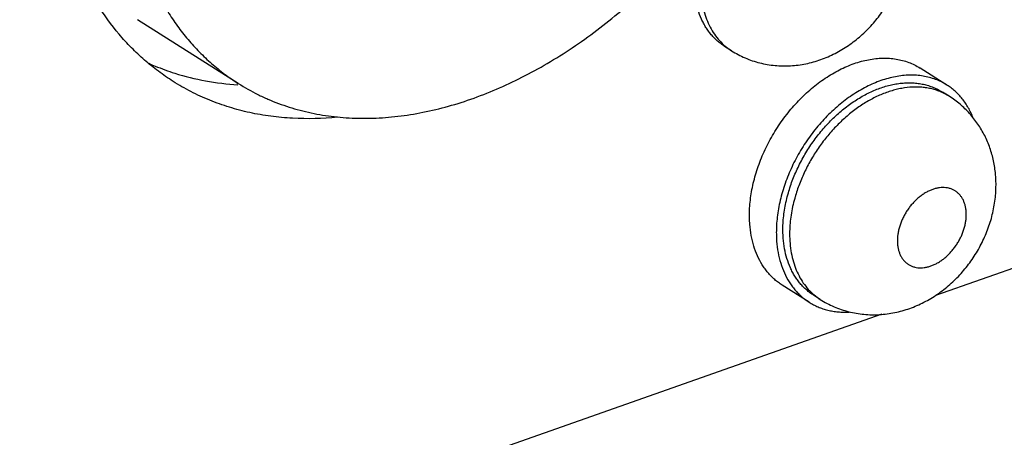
# Model space of a CAD drawing. Header units: inches. Extents: x 0 to 17, y 0 to 11.
# Tile 32 of 40: x 14.602 to 15.051, y 2.917 to 3.107. Entities that reach past the tile are written whole.
import ezdxf

# ---------------------------------------------------------------- set-up
doc = ezdxf.new("R2010")
doc.units = ezdxf.units.IN
doc.header["$LTSCALE"] = 0.935
doc.header["$MEASUREMENT"] = 0
doc.layers.get('0').update_dxf_attribs({"linetype": 'CONTINUOUS'})

msp = doc.modelspace()

# ---------------------------------------------------------------- linework, layer by layer
at = {"color": 7, "linetype": 'Continuous'}
for p, q in [((16.0100758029, 3.330186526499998), (15.0196574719, 2.981472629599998)), ((14.7019901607, 3.078208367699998), (14.6560415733, 3.1073236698)), ((14.926700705, 3.093176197), (14.9236374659, 3.095117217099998)), ((14.9238248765, 3.0952874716), (14.9267007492, 3.0931762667)), ((15.0249392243, 3.077500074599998), (15.0126862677, 3.085264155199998)), ((15.025977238, 3.072362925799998), (15.0229139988, 3.074303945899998)), ((15.0259771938, 3.0723628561), (15.0230018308, 3.073987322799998)), ((14.9521707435, 3.026533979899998), (14.952656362, 3.0283218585)), ((14.9621483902, 2.978406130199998), (14.9498954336, 2.986170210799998)), ((14.9672368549, 2.979661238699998), (14.9641736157, 2.981602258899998)), ((14.9643610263, 2.981772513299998), (14.967236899, 2.979661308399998)), ((14.9952948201, 2.972894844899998), (13.9892755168, 2.618688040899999))]:
    msp.add_line(p, q, dxfattribs=at)
for centre, radius, start, end in [((15.011909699, 3.050113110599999), 0.0263251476, 65.0800777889, 65.47651329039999), ((15.0229065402, 3.007167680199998), 0.0698801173, 164.0313498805, 164.5388905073)]:
    msp.add_arc(centre, radius, start, end, dxfattribs=at)
for points, knots in [([(14.7019887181, 3.078209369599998), (14.7048558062, 3.076392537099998), (14.7093088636, 3.0738860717), (14.7154847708, 3.071014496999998), (14.72185281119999, 3.0684415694), (14.7301286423, 3.065814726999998), (14.7386888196, 3.064004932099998), (14.745706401, 3.063037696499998), (14.7529134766, 3.062385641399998), (14.7621317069, 3.0621893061), (14.7733817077, 3.0629329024), (14.7848288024, 3.0646466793), (14.796413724, 3.067323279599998), (14.8080784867, 3.070946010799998), (14.8197632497, 3.0754979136), (14.8314097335, 3.0809533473), (14.8429580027, 3.0872861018), (14.854350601, 3.0944619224), (14.865528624, 3.1024458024), (14.8764365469, 3.1111954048), (14.8870177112, 3.1206675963), (14.897219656, 3.130812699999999), (14.9069891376, 3.141580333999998), (14.9162778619, 3.1529143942), (14.9250370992, 3.164758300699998), (14.9332237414, 3.177050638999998), (14.9407945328, 3.1897298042), (14.9477125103, 3.2027302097), (14.9539408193, 3.215986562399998), (14.9594493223, 3.229430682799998), (14.9642080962, 3.242994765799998), (14.9681948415, 3.256608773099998), (14.9713875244, 3.270204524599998), (14.9737711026, 3.2837137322), (14.975331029, 3.297065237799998), (14.9758244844, 3.3059203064), (14.9759268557, 3.3102994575)], [0, 0, 0, 0, 0.0243324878, 0.0365457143, 0.0488099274, 0.0735483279, 0.0986778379, 0.11142762, 0.1243147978, 0.1505376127, 0.1774288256, 0.2050443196, 0.2334226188, 0.2625830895, 0.2925294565, 0.3232484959, 0.3547139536, 0.3868854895, 0.4197124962, 0.4531332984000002, 0.4870785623, 0.5214708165, 0.5562273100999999, 0.5912599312, 0.6264774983, 0.6617862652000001, 0.6970914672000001, 0.7322982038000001, 0.7673127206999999, 0.8020445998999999, 0.8364062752, 0.8703137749, 0.9036895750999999, 0.9364709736, 0.9685986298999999, 1, 1, 1, 1]), ([(14.6722625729, 3.0791695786), (14.6699733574, 3.080619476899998), (14.6654982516, 3.0837026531), (14.6591489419, 3.088845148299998), (14.6531748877, 3.094493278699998), (14.6456884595, 3.102720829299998), (14.6373420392, 3.1142524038), (14.6291599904, 3.129714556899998), (14.622829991, 3.1467123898), (14.6184150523, 3.1650513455), (14.6159658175, 3.1845169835), (14.6156541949, 3.197853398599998), (14.6158127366, 3.2046353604)], [0, 0, 0, 0, 0.0565135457, 0.1132034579, 0.1702445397, 0.2278030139, 0.345014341, 0.4659995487, 0.5915699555, 0.7223070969, 0.8585189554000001, 1, 1, 1, 1]), ([(14.6493152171, 3.1953035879), (14.649167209, 3.1889722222), (14.6494559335, 3.1765260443), (14.651744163, 3.158362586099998), (14.6552114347, 3.143956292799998), (14.6589014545, 3.1330874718), (14.6620785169, 3.125354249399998), (14.6656849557, 3.1179826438), (14.6697095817, 3.110993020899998), (14.6741415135, 3.104405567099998), (14.6789689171, 3.0982397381), (14.6841769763, 3.0925125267), (14.6897520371, 3.0872413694), (14.6956772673, 3.0824417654), (14.6998526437, 3.079562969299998), (14.7019887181, 3.078209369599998)], [0, 0, 0, 0, 0.1415013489, 0.2776305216, 0.4083256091, 0.4717514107, 0.5339492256, 0.5949925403, 0.6549776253, 0.7140167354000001, 0.7722386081, 0.8297872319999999, 0.8868179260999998, 0.9434976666, 1, 1, 1, 1]), ([(14.926700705, 3.093176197), (14.9276954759, 3.0925458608), (14.9297358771, 3.0913641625), (14.9329263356, 3.089840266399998), (14.9362272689, 3.088574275), (14.9396169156, 3.087571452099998), (14.9430741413, 3.086837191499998), (14.9465770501, 3.0863719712), (14.9501049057, 3.086176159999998), (14.9536374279, 3.086246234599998), (14.9571556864, 3.086577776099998), (14.9606419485, 3.0871645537), (14.9640801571, 3.0879983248), (14.9674555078, 3.0890710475), (14.9707551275, 3.0903725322), (14.9750409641, 3.0924017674), (14.9801561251, 3.095464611), (14.9848647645, 3.099143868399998), (14.988362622, 3.102416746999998), (14.9916785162, 3.105903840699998), (14.9954448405, 3.110621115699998), (14.9986551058, 3.1157370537), (15.0008622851, 3.1200257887), (15.0028153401, 3.1244213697), (15.0047704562, 3.130097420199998), (15.0062846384, 3.1371095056), (15.0067070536, 3.141865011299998), (15.0067625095, 3.1442372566)], [0, 0, 0, 0, 0.0309568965, 0.0619040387, 0.0928493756, 0.1237924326, 0.1547292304, 0.185661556, 0.2165893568, 0.2475182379, 0.2784519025, 0.3093987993, 0.3403694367, 0.3713733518, 0.4024257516, 0.4335361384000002, 0.4959470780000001, 0.5586970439, 0.5902141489, 0.6218055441, 0.6851244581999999, 0.7485242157, 0.7802116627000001, 0.8118538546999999, 0.8749041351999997, 0.9376244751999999, 1, 1, 1, 1]), ([(14.9236382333, 3.095116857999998), (14.9230711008, 3.0954761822), (14.9219624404, 3.096240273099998), (14.9203893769, 3.097514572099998), (14.9189092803, 3.098914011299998), (14.9175263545, 3.100434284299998), (14.9162448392, 3.102071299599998), (14.9150681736, 3.1038201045), (14.9139994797, 3.105675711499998), (14.9127112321, 3.108309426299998), (14.9113915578, 3.1118527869), (14.9102983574, 3.116395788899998), (14.9096908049, 3.1212184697), (14.9096140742, 3.1245227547), (14.9096533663, 3.1262035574)], [0, 0, 0, 0, 0.0565059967, 0.1131895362, 0.17022431, 0.2277756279, 0.2860002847, 0.3450421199, 0.4050299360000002, 0.4660781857, 0.5916443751, 0.7223467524, 0.8584986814, 1, 1, 1, 1]), ([(14.9127166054, 3.1242625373), (14.9126815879, 3.122764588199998), (14.9127352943, 3.1198138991), (14.9132049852, 3.1154895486), (14.9140603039, 3.111377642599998), (14.9152940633, 3.1075160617), (14.9168957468, 3.1039389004), (14.9188532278, 3.1006792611), (14.9211484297, 3.097768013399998), (14.9229031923, 3.096066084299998), (14.9238248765, 3.0952874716)], [0, 0, 0, 0, 0.140162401, 0.2756559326, 0.4063299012, 0.5323739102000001, 0.6541394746, 0.7721491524, 0.8871354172, 1, 1, 1, 1]), ([(14.6612002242, 3.087418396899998), (14.6621571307, 3.086986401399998), (14.6660261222, 3.0853080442), (14.6699942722, 3.0838588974), (14.673013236, 3.0829013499)], [0, 0, 0, 0, 0.248963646, 1, 1, 1, 1]), ([(14.9349470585, 3.019400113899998), (14.9349761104, 3.020642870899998), (14.9351161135, 3.023155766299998), (14.93555881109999, 3.0269446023), (14.9362351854, 3.030778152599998), (14.937141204, 3.0346362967), (14.9382724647, 3.038499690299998), (14.9396229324, 3.0423488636), (14.9411860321, 3.046164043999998), (14.9429535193, 3.0499258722), (14.944916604, 3.053615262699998), (14.9477794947, 3.058409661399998), (14.9517791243, 3.0641088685), (14.9571764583, 3.070375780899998), (14.9630623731, 3.0759433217), (14.9683283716, 3.0799457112), (14.9726803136, 3.082687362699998), (14.9769955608, 3.0850535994), (14.9814178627, 3.086963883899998), (14.9858884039, 3.088352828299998), (14.989176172, 3.0891123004), (14.9924245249, 3.0895990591), (14.9956172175, 3.0898099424), (14.9987378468, 3.089743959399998), (15.0017703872, 3.0894006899), (15.0046991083, 3.0887818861), (15.007508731, 3.0878900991), (15.0101841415, 3.086730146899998), (15.0118711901, 3.085780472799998), (15.0126848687, 3.0852649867)], [0, 0, 0, 0, 0.0314068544, 0.0635380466, 0.0963227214, 0.1297031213, 0.1636154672, 0.1979815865, 0.2327179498, 0.2677372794, 0.3029489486, 0.3382590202, 0.4087737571, 0.4785505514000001, 0.5468742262, 0.6131058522, 0.6452824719, 0.6767523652, 0.7373930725, 0.7665582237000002, 0.7949405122, 0.8225604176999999, 0.8494554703, 0.8756824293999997, 0.901316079, 0.9264493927, 0.9511913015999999, 0.9756641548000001, 1, 1, 1, 1]), ([(14.673013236, 3.0829013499), (14.6776119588, 3.081442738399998), (14.6871257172, 3.079097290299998), (14.6968538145, 3.077953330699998), (14.7017892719, 3.077662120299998)], [0, 0, 0, 0, 0.4938813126, 1, 1, 1, 1]), ([(14.7471571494, 3.062816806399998), (14.740365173, 3.062157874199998), (14.7301841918, 3.061885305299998), (14.7168437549, 3.0631098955), (14.7072125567, 3.064791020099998), (14.69789646, 3.067234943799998), (14.6889300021, 3.070434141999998), (14.680350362, 3.074378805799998), (14.6749038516, 3.077496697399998), (14.6722625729, 3.0791695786)], [0, 0, 0, 0, 0.2622530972, 0.3894742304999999, 0.5144426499, 0.6375402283, 0.7591870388, 0.8798438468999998, 1, 1, 1, 1]), ([(15.0249378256, 3.0775009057), (15.0241241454, 3.078016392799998), (15.0224370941, 3.078966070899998), (15.0197616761, 3.080126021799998), (15.016952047, 3.0810178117), (15.0140233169, 3.081636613), (15.0109907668, 3.0819798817), (15.0078701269, 3.0820458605), (15.0046774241, 3.081834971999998), (15.0014290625, 3.0813482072), (14.9981412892, 3.0805887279), (14.9936707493, 3.079199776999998), (14.9892484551, 3.077289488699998), (14.9849332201, 3.0749232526), (14.9805812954, 3.0721816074), (14.9753153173, 3.068179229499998), (14.9694294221, 3.062611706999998), (14.9640321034, 3.0563448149), (14.96003248, 3.050645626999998), (14.9571695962, 3.0458512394), (14.955206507, 3.042161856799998), (14.9534390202, 3.038400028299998), (14.9518759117, 3.034584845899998), (14.9505254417, 3.030735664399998), (14.9493941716, 3.026872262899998), (14.9484881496, 3.0230141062), (14.9478117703, 3.0191805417), (14.9473690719, 3.015391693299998), (14.947229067, 3.012878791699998), (14.9472000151, 3.011636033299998)], [0, 0, 0, 0, 0.0243358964, 0.0488088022, 0.0735507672, 0.0986841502, 0.1243178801, 0.1505449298, 0.1774400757, 0.2050600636, 0.233442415, 0.2626075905, 0.3232482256, 0.3547180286, 0.3868945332, 0.4531259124, 0.5214493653, 0.5912259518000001, 0.661740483, 0.697050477, 0.7322621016, 0.7672814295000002, 0.8020178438, 0.8363840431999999, 0.8702964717, 0.9036769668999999, 0.9364617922, 0.9685931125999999, 1, 1, 1, 1]), ([(14.952656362, 3.0283218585), (14.9532580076, 3.030425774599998), (14.954671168, 3.034617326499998), (14.9573528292, 3.0407298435), (14.9605808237, 3.046649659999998), (14.9643061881, 3.0522871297), (14.9684731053, 3.0575575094), (14.9730190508, 3.062381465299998), (14.9778754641, 3.0666861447), (14.9821581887, 3.069814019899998), (14.9856747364, 3.0719917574), (14.9883199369, 3.0734441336), (14.9909855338, 3.074723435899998), (14.9945112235, 3.076175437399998), (14.9980789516, 3.0772885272), (15.0016462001, 3.0780247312), (15.0042609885, 3.0783797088), (15.0068354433, 3.078542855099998), (15.0093599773, 3.0785130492), (15.0118248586, 3.078290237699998), (15.0142207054, 3.0778755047), (15.0165381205, 3.077269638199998), (15.0187682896, 3.076475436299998), (15.0209022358, 3.075495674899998), (15.0222565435, 3.0747203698), (15.0229132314, 3.074304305)], [0, 0, 0, 0, 0.0689444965, 0.1391408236, 0.2100541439, 0.2811246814, 0.3517830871, 0.4214772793, 0.4896920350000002, 0.5559710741, 0.5882744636, 0.6199619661, 0.6510031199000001, 0.6813771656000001, 0.7400526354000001, 0.7683881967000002, 0.7960670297, 0.8231207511, 0.8495913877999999, 0.8755339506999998, 0.9010150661, 0.9261115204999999, 0.9509106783, 0.9755067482, 1, 1, 1, 1]), ([(15.0228363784, 3.074063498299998), (15.0221576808, 3.0743731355), (15.0207666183, 3.0749376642), (15.0186048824, 3.0756118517), (15.0163672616, 3.0761142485), (15.0140618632, 3.076443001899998), (15.0116965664, 3.076597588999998), (15.0084407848, 3.076569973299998), (15.005127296, 3.076185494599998), (15.001804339, 3.075471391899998), (14.9983828, 3.074511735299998), (14.994087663, 3.0728794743), (14.9890289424, 3.070300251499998), (14.9840765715, 3.0671147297), (14.9792979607, 3.063366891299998), (14.974757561, 3.059108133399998), (14.9705170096, 3.054396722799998), (14.9666340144, 3.049296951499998), (14.9631616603, 3.0438784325), (14.9601471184, 3.038215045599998), (14.9576318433, 3.032384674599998), (14.956295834, 3.028394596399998), (14.955722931, 3.026392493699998)], [0, 0, 0, 0, 0.0244239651, 0.0490828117, 0.0740584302, 0.0994256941, 0.125249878, 0.1515879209, 0.205948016, 0.2340633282, 0.2628155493, 0.3222239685, 0.3841453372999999, 0.4484011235, 0.5147094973, 0.5827052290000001, 0.6519602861, 0.7220022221, 0.7923312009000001, 0.8624371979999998, 0.9318198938, 1, 1, 1, 1]), ([(15.0368833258, 3.062593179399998), (15.0365685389, 3.063386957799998), (15.0358912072, 3.064938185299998), (15.0347219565, 3.0671649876), (15.0334137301, 3.069260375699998), (15.0319706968, 3.0712169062), (15.0303979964, 3.073028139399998), (15.0287004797, 3.074687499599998), (15.026884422, 3.076189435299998), (15.0255974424, 3.0770830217), (15.0249378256, 3.0775009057)], [0, 0, 0, 0, 0.1319055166, 0.261212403, 0.388180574, 0.5131155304, 0.6363660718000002, 0.7583158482, 0.8793818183, 1, 1, 1, 1]), ([(15.0472986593, 3.030722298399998), (15.0473464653, 3.0327672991), (15.0472121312, 3.0368608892), (15.0464450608, 3.041920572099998), (15.0454667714, 3.045881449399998), (15.04454993, 3.0487988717), (15.0434508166, 3.051651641), (15.0421702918, 3.0544273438), (15.0407116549, 3.057113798), (15.0390784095, 3.0596981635), (15.0372759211, 3.062168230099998), (15.0346566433, 3.065291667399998), (15.0309928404, 3.068851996), (15.0276979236, 3.0712726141), (15.025977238, 3.072362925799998)], [0, 0, 0, 0, 0.1254409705, 0.2505368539, 0.3130318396, 0.3754973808, 0.4379427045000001, 0.5003825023, 0.5628220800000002, 0.6252678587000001, 0.6877237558, 0.7501911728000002, 0.8750813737, 1, 1, 1, 1]), ([(14.9672368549, 2.979661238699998), (14.9682316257, 2.979030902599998), (14.970272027, 2.977849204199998), (14.9734624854, 2.976325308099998), (14.9767634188, 2.9750593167), (14.9801530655, 2.9740564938), (14.98361029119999, 2.973322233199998), (14.9871131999, 2.972857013), (14.9906410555, 2.9726612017), (14.9941735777, 2.972731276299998), (14.9976918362, 2.9730628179), (15.0011780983, 2.9736495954), (15.004616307, 2.974483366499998), (15.0079916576, 2.975556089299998), (15.0112912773, 2.976857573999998), (15.0155771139, 2.9788868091), (15.0206922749, 2.9819496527), (15.0254009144, 2.985628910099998), (15.0288987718, 2.9889017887), (15.0322146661, 2.9923888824), (15.0359809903, 2.9971061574), (15.0391912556, 3.0022220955), (15.0413984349, 3.006510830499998), (15.0433514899, 3.010906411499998), (15.045306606, 3.0165824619), (15.0468207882, 3.0235945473), (15.0472432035, 3.028350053), (15.0472986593, 3.030722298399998)], [0, 0, 0, 0, 0.0309568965, 0.0619040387, 0.0928493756, 0.1237924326, 0.1547292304, 0.185661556, 0.2165893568, 0.2475182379, 0.2784519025, 0.3093987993, 0.3403694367, 0.3713733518, 0.4024257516, 0.4335361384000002, 0.4959470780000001, 0.5586970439, 0.5902141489, 0.6218055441, 0.6851244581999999, 0.7485242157, 0.7802116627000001, 0.8118538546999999, 0.8749041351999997, 0.9376244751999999, 1, 1, 1, 1]), ([(15.033750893, 3.0179531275), (15.0337640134, 3.018514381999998), (15.0337421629, 3.019619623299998), (15.0335586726, 3.021237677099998), (15.0332252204, 3.0227723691), (15.0327453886, 3.024208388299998), (15.0321227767, 3.0255319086), (15.0313635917, 3.026730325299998), (15.0304739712, 3.0277909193), (15.0294631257, 3.028703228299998), (15.0283405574, 3.0294571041), (15.0271182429, 3.030045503), (15.0258084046, 3.030461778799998), (15.0244246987, 3.030703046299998), (15.0229808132, 3.0307666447), (15.0214908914, 3.030653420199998), (15.0199693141, 3.030364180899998), (15.0184303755, 3.029902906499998), (15.0168888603, 3.029273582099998), (15.0153590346, 3.028483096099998), (15.013855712, 3.027538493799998), (15.0123927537, 3.026449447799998), (15.0109844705, 3.0252258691), (15.0096438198, 3.0238799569), (15.0083840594, 3.022424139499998), (15.0072167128, 3.0208727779), (15.0061534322, 3.0192403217), (15.0052038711, 3.017542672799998), (15.0043776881, 3.015795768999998), (15.0036821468, 3.0140166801), (15.0031244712, 3.0122220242), (15.0027095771, 3.0104287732), (15.0024422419, 3.008654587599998), (15.0023621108, 3.0074769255), (15.0023485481, 3.006896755)], [0, 0, 0, 0, 0.0316973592, 0.0623156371, 0.091803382, 0.1202054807, 0.1476196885, 0.174184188, 0.200080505, 0.2255369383, 0.2508097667, 0.2761671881, 0.3018717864, 0.3281619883, 0.3552409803, 0.3832635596, 0.4123379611, 0.4425198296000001, 0.4738219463, 0.5062116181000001, 0.5396227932, 0.5739545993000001, 0.6090828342, 0.6448594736, 0.6811220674, 0.7176941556, 0.7543932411, 0.7910349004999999, 0.8274353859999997, 0.8634132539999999, 0.8987982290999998, 0.9334494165, 0.967234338, 1, 1, 1, 1]), ([(14.9501895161, 3.0126885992), (14.9502159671, 3.0138200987), (14.9503415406, 3.016107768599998), (14.9508726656, 3.0207499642), (14.9515774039, 3.0242277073), (14.9521707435, 3.026533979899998)], [0, 0, 0, 0, 0.2423204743, 0.4901471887, 1, 1, 1, 1]), ([(14.9555552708, 3.025796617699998), (14.9548632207, 3.023294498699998), (14.9540410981, 3.0195150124), (14.9534248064, 3.014464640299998), (14.9532814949, 3.011976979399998), (14.9532527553, 3.010747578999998)], [0, 0, 0, 0, 0.510474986, 0.7581915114, 1, 1, 1, 1]), ([(14.9498968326, 2.9861693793), (14.9492905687, 2.9865534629), (14.9481054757, 2.9873703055), (14.9464238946, 2.988732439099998), (14.9448415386, 2.990228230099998), (14.9433633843, 2.9918535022), (14.9419933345, 2.9936034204), (14.9403027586, 2.99611559), (14.9384813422, 2.999557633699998), (14.936805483, 3.0040593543), (14.9356365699, 3.008915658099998), (14.9351004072, 3.013170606), (14.9349262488, 3.016694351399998), (14.9349258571, 3.018493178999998), (14.9349470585, 3.019400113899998)], [0, 0, 0, 0, 0.0565072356, 0.1131918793, 0.1702272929, 0.2277805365, 0.2860075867, 0.3450514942, 0.4660210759, 0.5915940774, 0.7223018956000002, 0.8584389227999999, 0.9285728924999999, 1, 1, 1, 1]), ([(15.0023485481, 3.006896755), (15.0023354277, 3.0063355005), (15.0023572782, 3.0052302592), (15.0025407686, 3.003612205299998), (15.0028742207, 3.002077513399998), (15.0033540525, 3.0006414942), (15.0039766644, 2.999317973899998), (15.0047358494, 2.9981195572), (15.0056254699, 2.997058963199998), (15.0066363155, 2.9961466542), (15.0077588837, 2.995392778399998), (15.0089811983, 2.994804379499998), (15.0102910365, 2.9943881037), (15.0116747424, 2.9941468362), (15.0131186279, 2.994083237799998), (15.0146085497, 2.9941964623), (15.016130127, 2.9944857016), (15.0176690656, 2.994946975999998), (15.0192105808, 2.9955763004), (15.0207404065, 2.996366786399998), (15.0222437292, 2.9973113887), (15.0237066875, 2.9984004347), (15.0251149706, 2.999624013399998), (15.0264556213, 3.0009699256), (15.0277153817, 3.002425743), (15.0288827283, 3.003977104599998), (15.0299460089, 3.005609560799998), (15.03089557, 3.0073072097), (15.0317217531, 3.0090541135), (15.0324172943, 3.0108332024), (15.0329749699, 3.012627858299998), (15.0333898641, 3.0144211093), (15.0336571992, 3.0161952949), (15.0337373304, 3.017372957), (15.033750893, 3.0179531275)], [0, 0, 0, 0, 0.0316973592, 0.0623156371, 0.091803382, 0.1202054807, 0.1476196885, 0.174184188, 0.200080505, 0.2255369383, 0.2508097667, 0.2761671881, 0.3018717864, 0.3281619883, 0.3552409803, 0.3832635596, 0.4123379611, 0.4425198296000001, 0.4738219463, 0.5062116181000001, 0.5396227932, 0.5739545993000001, 0.6090828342, 0.6448594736, 0.6811220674, 0.7176941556, 0.7543932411, 0.7910349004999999, 0.8274353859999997, 0.8634132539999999, 0.8987982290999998, 0.9334494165, 0.967234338, 1, 1, 1, 1]), ([(14.9472000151, 3.011636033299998), (14.9471788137, 3.010729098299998), (14.9471792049, 3.0089302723), (14.947353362, 3.005406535), (14.9478895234, 3.001151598), (14.9490584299, 2.996295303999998), (14.950734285, 2.991793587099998), (14.9525556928, 2.988351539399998), (14.9542462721, 2.9858393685), (14.9556163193, 2.984089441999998), (14.957094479, 2.982464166), (14.958676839, 2.9809683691), (14.9603584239, 2.979606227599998), (14.9615435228, 2.9787893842), (14.9621497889, 2.9784052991)], [0, 0, 0, 0, 0.0714271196, 0.1415609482, 0.2776974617, 0.4084050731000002, 0.5339779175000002, 0.6549475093, 0.7139914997, 0.7722186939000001, 0.8297720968, 0.8868077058, 0.9434925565, 1, 1, 1, 1]), ([(14.9641743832, 2.9816018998), (14.9636072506, 2.981961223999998), (14.9624985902, 2.9827253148), (14.9609255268, 2.9839996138), (14.9594454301, 2.985399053), (14.9580625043, 2.986919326), (14.956780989, 2.988556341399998), (14.9556043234, 2.990305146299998), (14.9545356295, 2.992160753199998), (14.9532473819, 2.994794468), (14.9519277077, 2.9983378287), (14.9508345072, 3.0028808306), (14.9502269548, 3.007703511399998), (14.950150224, 3.011007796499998), (14.9501895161, 3.0126885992)], [0, 0, 0, 0, 0.0565059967, 0.1131895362, 0.17022431, 0.2277756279, 0.2860002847, 0.3450421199, 0.4050299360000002, 0.4660781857, 0.5916443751, 0.7223467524, 0.8584986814, 1, 1, 1, 1]), ([(14.9532527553, 3.010747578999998), (14.9532177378, 3.009249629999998), (14.9532714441, 3.006298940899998), (14.953741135, 3.001974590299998), (14.9545964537, 2.997862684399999), (14.9558302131, 2.9940011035), (14.9574318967, 2.990423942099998), (14.9593893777, 2.987164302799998), (14.9616845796, 2.984253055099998), (14.9634393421, 2.982551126), (14.9643610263, 2.981772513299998)], [0, 0, 0, 0, 0.140162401, 0.2756559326, 0.4063299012, 0.5323739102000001, 0.6541394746, 0.7721491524, 0.8871354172, 1, 1, 1, 1]), ([(14.9621497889, 2.9784052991), (14.9627957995, 2.977996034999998), (14.9641246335, 2.977229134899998), (14.9662112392, 2.976243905), (14.9683862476, 2.9754262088), (14.9706421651, 2.9747783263), (14.9729717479, 2.974302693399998), (14.9753673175, 2.974000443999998), (14.9778209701, 2.9738725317), (14.9794737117, 2.9739034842), (14.9803062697, 2.973947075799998)], [0, 0, 0, 0, 0.1207773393, 0.2419846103, 0.3640427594, 0.4873512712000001, 0.6122840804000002, 0.7391783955, 0.8683318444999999, 1, 1, 1, 1])]:
    msp.add_open_spline(points, degree=3, knots=knots, dxfattribs=at)

doc.saveas('drawing.dxf')
